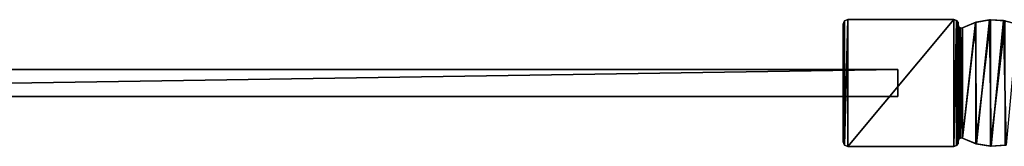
# Model space of a CAD drawing. Header units: metres. Extents: x 0 to 883, y -834 to 49.
# Tile 10 of 25: x 217 to 435, y -14 to 14. Entities that reach past the tile are written whole.
import ezdxf

# ---------------------------------------------------------------- set-up
doc = ezdxf.new("R2010")
doc.units = ezdxf.units.M

msp = doc.modelspace()

# ---------------------------------------------------------------- linework, layer by layer
at = {"layer": 'Y2A850'}
for points in [[(24.000277, 3, 3), (24.000277, 3, 1994), (411.000275, 3, 3)], [(24.000277, 3, 1994), (411.000275, 3, 1994), (411.000275, 3, 3)], [(24.000277, 3, 3), (411.000275, 3, 3), (24.000277, -3, 3)], [(411.000275, 3, 3), (411.000275, -3, 3), (24.000277, -3, 3)], [(24.000277, 3, 1994), (24.000277, -3, 1994), (411.000275, 3, 1994)], [(24.000277, -3, 1994), (411.000275, -3, 1994), (411.000275, 3, 1994)], [(411.000275, 3, 3), (411.000275, 3, 1994), (411.000275, -3, 3)], [(411.000275, 3, 1994), (411.000275, -3, 1994), (411.000275, -3, 3)], [(411.000275, -3, 3), (411.000275, -3, 1994), (24.000277, -3, 3)], [(411.000275, -3, 1994), (24.000277, -3, 1994), (24.000277, -3, 3)]]:
    msp.add_3dface(points, dxfattribs=at)
at = {"layer": 'Y2A85012'}
for points in [[(399.293304, -13.706985), (399.000275, -12.999586), (399.293304, 13.706985)], [(399.293304, 13.706985), (399.000275, -12.999586), (399.000275, 12.999586)], [(399.000275, 12.999586, 2000), (399.000275, -12.999586, 2000), (399.293304, 13.706985, 2000)], [(399.000275, -12.999586, 2000), (399.293304, -13.706985, 2000), (399.293304, 13.706985, 2000)], [(399.000275, 12.999586), (399.000275, 12.999586, 2000), (399.293304, 13.706985)], [(399.000275, 12.999586, 2000), (399.293304, 13.706985, 2000), (399.293304, 13.706985)], [(400.000702, -14), (399.293304, -13.706985), (400.000702, 14)], [(400.000702, 14), (399.293304, -13.706985), (399.293304, 13.706985)], [(399.293304, 13.706985, 2000), (399.293304, -13.706985, 2000), (400.000702, 14, 2000)], [(399.293304, -13.706985, 2000), (400.000702, -14, 2000), (400.000702, 14, 2000)], [(399.293304, 13.706985), (399.293304, 13.706985, 2000), (400.000702, 14)], [(399.293304, 13.706985, 2000), (400.000702, 14, 2000), (400.000702, 14)], [(423.39743, -14), (400.000702, -14), (423.39743, 14)], [(423.39743, 14), (400.000702, -14), (400.000702, 14)], [(400.000702, 14, 2000), (400.000702, -14, 2000), (423.39743, 14, 2000)], [(400.000702, -14, 2000), (423.39743, -14, 2000), (423.39743, 14, 2000)], [(400.000702, 14), (400.000702, 14, 2000), (423.39743, 14)], [(400.000702, 14, 2000), (423.39743, 14, 2000), (423.39743, 14)], [(423.947205, 13.835306), (423.39743, -14), (423.39743, 14)], [(423.39743, 14, 2000), (423.39743, -14, 2000), (423.947205, 13.835306, 2000)], [(423.39743, 14), (423.39743, 14, 2000), (423.947205, 13.835306)], [(423.39743, 14, 2000), (423.947205, 13.835306, 2000), (423.947205, 13.835306)], [(423.947205, -13.835306), (423.39743, -14), (423.947205, 13.835306)], [(423.39743, -14, 2000), (423.947205, -13.835306, 2000), (423.947205, 13.835306, 2000)], [(424.315918, 13.395473), (423.947205, -13.835306), (423.947205, 13.835306)], [(423.947205, 13.835306, 2000), (423.947205, -13.835306, 2000), (424.315918, 13.395473, 2000)], [(423.947205, 13.835306), (423.947205, 13.835306, 2000), (424.315918, 13.395473)], [(423.947205, 13.835306, 2000), (424.315918, 13.395473, 2000), (424.315918, 13.395473)], [(424.315918, -13.395473), (423.947205, -13.835306), (424.315918, 13.395473)], [(423.947205, -13.835306, 2000), (424.315918, -13.395473, 2000), (424.315918, 13.395473, 2000)], [(424.38208, 12.825377), (424.315918, -13.395473), (424.315918, 13.395473)], [(424.315918, 13.395473, 2000), (424.315918, -13.395473, 2000), (424.38208, 12.825377, 2000)], [(424.315918, 13.395473), (424.315918, 13.395473, 2000), (424.38208, 12.825377)], [(424.315918, 13.395473, 2000), (424.38208, 12.825377, 2000), (424.38208, 12.825377)], [(425.298096, 12.180288, 2000), (428.281097, 13.440224, 2000), (428.167175, 13.406483)], [(425.298096, 12.180288, 2000), (425.298096, -12.180287, 2000), (428.281097, 13.440224, 2000)], [(425.298096, -12.180287, 2000), (428.281097, -13.440223, 2000), (428.281097, 13.440224, 2000)], [(425.298096, 12.180288), (428.167175, 13.406483), (425.298096, -12.180287)], [(425.298096, -12.180287), (428.167175, 13.406483), (428.360321, -13.463071)], [(425.298096, 12.180288), (425.298096, 12.180288, 2000), (428.167175, 13.406483)], [(428.167175, 13.406483), (431.236603, 13.966783), (428.360321, -13.463071)], [(428.167175, 13.406483), (428.281097, 13.440224, 2000), (431.236603, 13.966783)], [(428.281097, 13.440224, 2000), (431.473755, 13.981125, 2000), (431.236603, 13.966783)], [(428.281097, 13.440224, 2000), (428.281097, -13.440223, 2000), (431.473755, 13.981125, 2000)], [(428.281097, -13.440223, 2000), (431.473755, -13.981125, 2000), (431.473755, 13.981125, 2000)], [(428.360321, -13.463071), (431.236603, 13.966783), (431.638489, -13.988712)], [(431.473755, 13.981125, 2000), (434.353882, 13.833357), (431.236603, 13.966783)], [(431.236603, 13.966783), (434.353882, 13.833357), (431.638489, -13.988712)], [(434.705292, 13.774056, 2000), (434.353882, 13.833357), (431.473755, 13.981125, 2000)], [(431.473755, 13.981125, 2000), (431.473755, -13.981125, 2000), (434.705292, 13.774056, 2000)], [(431.473755, -13.981125, 2000), (434.705292, -13.774056, 2000), (434.705292, 13.774056, 2000)], [(431.638489, -13.988712), (434.353882, 13.833357), (434.948242, -13.727652)], [(437.364197, 13.012834), (434.948242, -13.727652), (434.353882, 13.833357)], [(434.353882, 13.833357), (434.705292, 13.774056, 2000), (437.364197, 13.012834)], [(399.000275, -12.999586), (399.000275, -12.999586, 2000), (399.000275, 12.999586)], [(399.000275, -12.999586, 2000), (399.000275, 12.999586, 2000), (399.000275, 12.999586)], [(424.38208, -12.825377), (424.315918, -13.395473), (424.38208, 12.825377)], [(424.315918, -13.395473, 2000), (424.38208, -12.825377, 2000), (424.38208, 12.825377, 2000)], [(424.474579, 12.37936), (424.38208, -12.825377), (424.38208, 12.825377)], [(424.38208, 12.825377, 2000), (424.38208, -12.825377, 2000), (424.474579, 12.37936, 2000)], [(424.474579, 12.37936), (424.38208, 12.825377), (424.474579, 12.37936, 2000)], [(424.474579, 12.37936, 2000), (424.38208, 12.825377), (424.38208, 12.825377, 2000)], [(424.38208, -12.825377), (424.474579, 12.37936), (424.474579, -12.379361)], [(424.38208, -12.825377, 2000), (424.474579, -12.379361, 2000), (424.474579, 12.37936, 2000)], [(424.474579, 12.37936), (424.846985, 12.11709), (424.474579, -12.379361)], [(424.474579, 12.37936, 2000), (424.474579, -12.379361, 2000), (424.846985, 12.11709, 2000)], [(424.846985, 12.11709), (424.474579, 12.37936), (424.846985, 12.11709, 2000)], [(424.846985, 12.11709, 2000), (424.474579, 12.37936), (424.474579, 12.37936, 2000)], [(424.474579, -12.379361), (424.846985, 12.11709), (424.846985, -12.117089)], [(424.474579, -12.379361, 2000), (424.846985, -12.117089, 2000), (424.846985, 12.11709, 2000)], [(424.846985, 12.11709), (425.298096, 12.180288), (424.846985, -12.117089)], [(424.846985, -12.117089), (425.298096, 12.180288), (425.298096, -12.180287)], [(424.846985, 12.11709, 2000), (424.846985, -12.117089, 2000), (425.298096, 12.180288, 2000)], [(424.846985, -12.117089, 2000), (425.298096, -12.180287, 2000), (425.298096, 12.180288, 2000)], [(424.846985, 12.11709), (425.298096, 12.180288, 2000), (425.298096, 12.180288)], [(425.298096, 12.180288, 2000), (424.846985, 12.11709), (424.846985, 12.11709, 2000)], [(399.293304, -13.706985), (399.293304, -13.706985, 2000), (399.000275, -12.999586)], [(399.293304, -13.706985, 2000), (399.000275, -12.999586, 2000), (399.000275, -12.999586)], [(424.38208, -12.825377), (424.38208, -12.825377, 2000), (424.315918, -13.395473)], [(424.38208, -12.825377, 2000), (424.315918, -13.395473, 2000), (424.315918, -13.395473)], [(424.474579, -12.379361), (424.38208, -12.825377, 2000), (424.38208, -12.825377)], [(424.38208, -12.825377, 2000), (424.474579, -12.379361), (424.474579, -12.379361, 2000)], [(424.474579, -12.379361), (424.846985, -12.117089), (424.474579, -12.379361, 2000)], [(424.474579, -12.379361, 2000), (424.846985, -12.117089), (424.846985, -12.117089, 2000)], [(424.846985, -12.117089), (425.298096, -12.180287), (424.846985, -12.117089, 2000)], [(424.846985, -12.117089, 2000), (425.298096, -12.180287), (425.298096, -12.180287, 2000)], [(425.298096, -12.180287, 2000), (425.298096, -12.180287), (428.281097, -13.440223, 2000)], [(425.298096, -12.180287), (428.360321, -13.463071), (428.281097, -13.440223, 2000)], [(400.000702, -14), (400.000702, -14, 2000), (399.293304, -13.706985)], [(400.000702, -14, 2000), (399.293304, -13.706985, 2000), (399.293304, -13.706985)], [(400.000702, -14), (423.39743, -14), (400.000702, -14, 2000)], [(423.39743, -14), (423.39743, -14, 2000), (400.000702, -14, 2000)], [(423.947205, -13.835306), (423.947205, -13.835306, 2000), (423.39743, -14)], [(423.947205, -13.835306, 2000), (423.39743, -14, 2000), (423.39743, -14)], [(424.315918, -13.395473), (424.315918, -13.395473, 2000), (423.947205, -13.835306)], [(424.315918, -13.395473, 2000), (423.947205, -13.835306, 2000), (423.947205, -13.835306)], [(428.281097, -13.440223, 2000), (428.360321, -13.463071), (431.473755, -13.981125, 2000)], [(431.638489, -13.988712), (431.473755, -13.981125, 2000), (428.360321, -13.463071)], [(434.705292, -13.774056, 2000), (431.473755, -13.981125, 2000), (431.638489, -13.988712)], [(434.948242, -13.727652), (434.705292, -13.774056, 2000), (431.638489, -13.988712)]]:
    msp.add_3dface(points, dxfattribs=at)

doc.saveas('drawing.dxf')
